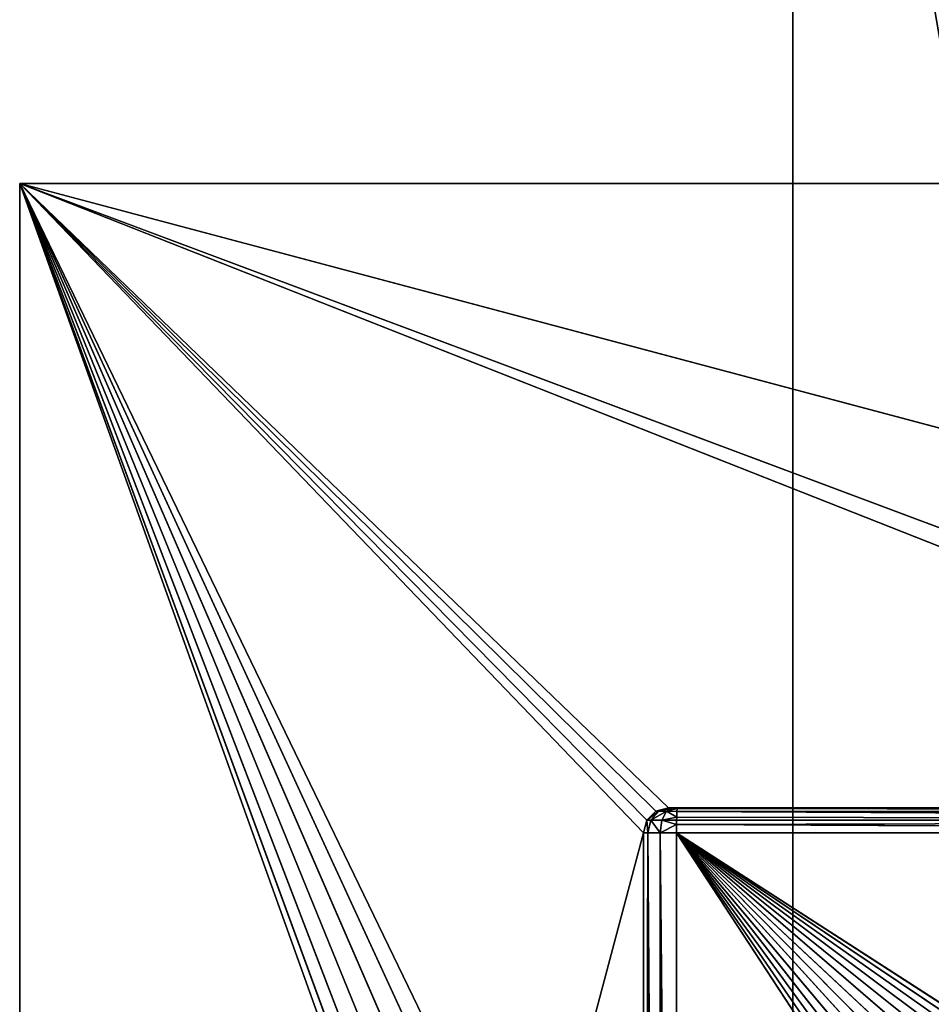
# Model space of a CAD drawing. Extents: x 14 to 217, y 27 to 186.
# Tile 251 of 256: x 14 to 32, y 93 to 113. Entities that reach past the tile are written whole.
import ezdxf

# ---------------------------------------------------------------- set-up
doc = ezdxf.new("R2010")
doc.units = 0
doc.header["$LTSCALE"] = 25.4
doc.layers.get('0').update_dxf_attribs({"color": 13, "linetype": 'CONTINUOUS'})

# ---------------------------------------------------------------- blocks, each defined once
blk = doc.blocks.new('PROFILE-RECESSED-T-CONNECT')
at = {"color": 0}
for p, q in [((15.788, 18.165, 117.464), (0.555, 18.165, 76)), ((0.555, 18.165, 76), (15.788, 18.165, 118.454)), ((0.555, 18.165, 76), (15.788, 18.165, 118.454)), ((0.555, 18.165, 76), (0.555, 18.165, 136)), ((16.126, 18.165, 116.534), (0.555, 18.165, 76)), ((15.788, 18.165, 117.464), (0.555, 18.165, 76)), ((16.126, 18.165, 116.534), (0.555, 18.165, 76)), ((16.762, 18.165, 115.775), (0.555, 18.165, 76)), ((16.762, 18.165, 115.775), (0.555, 18.165, 76)), ((17.62, 18.165, 115.281), (0.555, 18.165, 76)), ((60.555, 18.165, 76), (0.555, 18.165, 76)), ((0.555, 18.165, 76), (41.543, 18.165, 91.33)), ((0.555, 18.165, 76), (41.543, 18.165, 91.33)), ((0.555, 18.165, 76), (40.685, 18.165, 91.825)), ((0.555, 18.165, 76), (40.685, 18.165, 91.825)), ((0.555, 18.165, 76), (19.569, 18.165, 115.281)), ((0.555, 18.165, 76), (19.569, 18.165, 115.281)), ((0.555, 18.165, 76), (18.594, 18.165, 115.109)), ((0.555, 18.165, 76), (18.594, 18.165, 115.109)), ((17.62, 18.165, 115.281), (0.555, 18.165, 76)), ((60.555, 18.165, 76), (0.555, 18.165, 76)), ((60.555, 18.165, 76), (0.555, 16.165, 76)), ((0.555, 16.165, 76), (0.555, 18.165, 76)), ((60.555, 18.165, 76), (0.555, 16.165, 76)), ((0.555, 18.165, 76), (0.555, 18.165, 136)), ((0.555, 18.165, 76), (0.555, 16.165, 136)), ((0.555, 18.165, 76), (0.555, 16.165, 136)), ((0.555, 16.165, 76), (0.555, 18.165, 76)), ((47.593, 16.165, 88.5), (0.555, 16.165, 76)), ((0.555, 16.165, 76), (60.555, 16.165, 76)), ((47.593, 16.165, 88.5), (0.555, 16.165, 76)), ((13.552, 16.165, 88.5), (0.555, 16.165, 76)), ((13.552, 16.165, 88.5), (0.555, 16.165, 76)), ((13.302, 16.165, 88.567), (0.555, 16.165, 76)), ((13.119, 16.165, 88.75), (0.555, 16.165, 76)), ((13.302, 16.165, 88.567), (0.555, 16.165, 76)), ((13.119, 16.165, 88.75), (0.555, 16.165, 76)), ((13.052, 16.165, 89), (0.555, 16.165, 76)), ((13.052, 16.165, 89), (0.555, 16.165, 76)), ((13.052, 16.165, 89), (0.555, 16.165, 136)), ((0.555, 16.165, 136), (0.555, 16.165, 76)), ((13.052, 16.165, 89), (0.555, 16.165, 136)), ((0.555, 16.165, 76), (60.555, 16.165, 76)), ((0.555, 16.165, 136), (0.555, 16.165, 76)), ((13.052, 2.699, 123), (13.052, 16.165, 89)), ((13.052, 16.165, 89), (13.052, 2.699, 89)), ((13.052, 2.699, 123), (13.052, 16.165, 89)), ((13.052, 16.165, 123), (13.052, 16.165, 89)), ((13.052, 16.165, 89), (13.052, 2.699, 89)), ((13.052, 16.165, 89), (13.119, 16.165, 88.75)), ((13.119, 16.165, 88.75), (13.052, 2.699, 89)), ((13.119, 16.165, 88.75), (13.052, 2.699, 89)), ((13.052, 16.165, 89), (13.119, 16.165, 88.75)), ((13.052, 16.165, 123), (13.052, 16.165, 89)), ((13.119, 16.165, 88.75), (13.119, 2.699, 88.75)), ((13.119, 16.165, 88.75), (13.119, 2.699, 88.75)), ((13.119, 16.165, 88.75), (13.302, 16.165, 88.567)), ((13.302, 16.165, 88.567), (13.119, 2.699, 88.75)), ((13.302, 16.165, 88.567), (13.119, 2.699, 88.75)), ((13.119, 16.165, 88.75), (13.302, 16.165, 88.567)), ((13.302, 16.165, 88.567), (13.302, 2.699, 88.567)), ((13.302, 16.165, 88.567), (13.302, 2.699, 88.567)), ((13.302, 16.165, 88.567), (13.552, 16.165, 88.5)), ((13.552, 16.165, 88.5), (13.302, 2.699, 88.567)), ((13.552, 16.165, 88.5), (13.302, 2.699, 88.567)), ((13.302, 16.165, 88.567), (13.552, 16.165, 88.5)), ((13.552, 16.165, 88.5), (47.593, 16.165, 88.5)), ((47.593, 16.165, 88.5), (13.552, 2.699, 88.5)), ((13.552, 2.699, 88.5), (13.552, 16.165, 88.5)), ((47.593, 16.165, 88.5), (13.552, 2.699, 88.5)), ((13.552, 2.699, 88.5), (13.552, 16.165, 88.5)), ((13.552, 16.165, 88.5), (47.593, 16.165, 88.5)), ((13.052, 2.699, 89), (13.052, 2.699, 123)), ((13.119, 2.699, 88.75), (13.052, 2.699, 89)), ((13.052, 2.699, 89), (13.052, 2.699, 123)), ((13.052, 2.699, 89), (13.14, 2.359, 89)), ((13.14, 2.359, 89), (13.052, 2.699, 123)), ((13.14, 2.359, 89), (13.052, 2.699, 123)), ((13.052, 2.699, 89), (13.14, 2.359, 89)), ((13.119, 2.699, 88.75), (13.052, 2.699, 89)), ((13.302, 2.699, 88.567), (13.119, 2.699, 88.75)), ((13.359, 2.48, 88.567), (13.119, 2.699, 88.75)), ((13.302, 2.699, 88.567), (13.119, 2.699, 88.75)), ((13.2, 2.39, 88.75), (13.119, 2.699, 88.75)), ((13.359, 2.48, 88.567), (13.119, 2.699, 88.75)), ((13.2, 2.39, 88.75), (13.119, 2.699, 88.75)), ((13.14, 2.359, 89), (13.119, 2.699, 88.75)), ((13.14, 2.359, 89), (13.119, 2.699, 88.75)), ((13.552, 2.699, 88.5), (13.302, 2.699, 88.567)), ((13.578, 2.602, 88.5), (13.302, 2.699, 88.567)), ((13.552, 2.699, 88.5), (13.302, 2.699, 88.567)), ((13.578, 2.602, 88.5), (13.302, 2.699, 88.567)), ((13.359, 2.48, 88.567), (13.302, 2.699, 88.567)), ((13.359, 2.48, 88.567), (13.302, 2.699, 88.567)), ((13.359, 2.48, 88.567), (13.578, 2.602, 88.5)), ((13.359, 2.48, 88.567), (13.578, 2.602, 88.5)), ((47.593, 2.7, 88.5), (13.552, 2.699, 88.5)), ((47.593, 2.7, 88.5), (13.552, 2.699, 88.5)), ((13.578, 2.602, 88.5), (13.552, 2.699, 88.5)), ((13.552, 2.699, 88.5), (13.733, 2.5, 88.5)), ((13.552, 2.699, 88.5), (13.733, 2.5, 88.5)), ((13.552, 2.699, 88.5), (47.393, 2.5, 88.5)), ((13.552, 2.699, 88.5), (47.393, 2.5, 88.5)), ((13.578, 2.602, 88.5), (13.552, 2.699, 88.5)), ((13.578, 2.602, 88.5), (13.733, 2.5, 88.5)), ((13.647, 2.529, 88.5), (13.578, 2.602, 88.5)), ((13.2, 2.39, 88.75), (13.14, 2.359, 89)), ((13.2, 2.39, 88.75), (13.14, 2.359, 89)), ((13.2, 2.39, 88.75), (13.359, 2.48, 88.567)), ((13.2, 2.39, 88.75), (13.359, 2.48, 88.567)), ((13.2, 2.39, 88.75), (13.516, 2.316, 88.567)), ((13.421, 2.16, 88.75), (13.2, 2.39, 88.75)), ((13.2, 2.39, 88.75), (13.516, 2.316, 88.567)), ((13.2, 2.39, 88.75), (13.385, 2.103, 89)), ((13.2, 2.39, 88.75), (13.385, 2.103, 89)), ((13.421, 2.16, 88.75), (13.2, 2.39, 88.75)), ((13.647, 2.529, 88.5), (13.359, 2.48, 88.567)), ((13.647, 2.529, 88.5), (13.359, 2.48, 88.567)), ((13.516, 2.316, 88.567), (13.359, 2.48, 88.567)), ((13.516, 2.316, 88.567), (13.359, 2.48, 88.567)), ((13.516, 2.316, 88.567), (13.647, 2.529, 88.5)), ((13.516, 2.316, 88.567), (13.647, 2.529, 88.5)), ((13.516, 2.316, 88.567), (13.729, 2.39, 88.512)), ((13.516, 2.316, 88.567), (13.729, 2.39, 88.512)), ((13.733, 2.5, 88.5), (13.647, 2.529, 88.5)), ((13.729, 2.39, 88.512), (13.647, 2.529, 88.5)), ((13.723, 2.235, 88.576), (13.729, 2.39, 88.512)), ((13.723, 2.235, 88.576), (13.729, 2.39, 88.512)), ((13.729, 2.39, 88.512), (13.733, 2.5, 88.5)), ((47.393, 2.25, 88.567), (13.729, 2.39, 88.512)), ((47.393, 2.25, 88.567), (13.729, 2.39, 88.512)), ((47.393, 2.5, 88.5), (13.733, 2.5, 88.5)), ((47.393, 2.5, 88.5), (13.733, 2.5, 88.5)), ((47.393, 2.25, 88.567), (13.733, 2.5, 88.5)), ((47.393, 2.25, 88.567), (13.733, 2.5, 88.5)), ((13.385, 2.103, 123), (13.14, 2.359, 89)), ((13.14, 2.359, 89), (13.385, 2.103, 89)), ((13.385, 2.103, 123), (13.14, 2.359, 89)), ((13.141, 2.358, 123), (13.14, 2.359, 89)), ((13.141, 2.358, 123), (13.14, 2.359, 89)), ((13.14, 2.359, 89), (13.385, 2.103, 89)), ((13.516, 2.316, 88.567), (13.421, 2.16, 88.75)), ((13.516, 2.316, 88.567), (13.421, 2.16, 88.75)), ((13.723, 2.235, 88.576), (13.516, 2.316, 88.567)), ((13.723, 2.235, 88.576), (13.516, 2.316, 88.567)), ((13.72, 2.11, 88.688), (13.516, 2.316, 88.567)), ((13.72, 2.11, 88.688), (13.516, 2.316, 88.567)), ((13.72, 2.11, 88.688), (13.723, 2.235, 88.576)), ((13.72, 2.11, 88.688), (13.723, 2.235, 88.576)), ((13.723, 2.235, 88.576), (47.393, 2.25, 88.567)), ((13.723, 2.235, 88.576), (47.393, 2.25, 88.567)), ((13.723, 2.235, 88.576), (47.393, 2.067, 88.75)), ((13.723, 2.235, 88.576), (47.393, 2.067, 88.75)), ((13.421, 2.16, 88.75), (13.385, 2.103, 89)), ((13.421, 2.16, 88.75), (13.385, 2.103, 89)), ((13.717, 2, 123), (13.385, 2.103, 89)), ((13.385, 2.103, 89), (13.717, 2, 89)), ((13.717, 2, 123), (13.385, 2.103, 89)), ((13.385, 2.103, 123), (13.385, 2.103, 89)), ((13.385, 2.103, 123), (13.385, 2.103, 89)), ((13.717, 2.028, 88.835), (13.385, 2.103, 89)), ((13.717, 2.028, 88.835), (13.385, 2.103, 89)), ((13.385, 2.103, 89), (13.717, 2, 89)), ((13.421, 2.16, 88.75), (13.718, 2.067, 88.75)), ((13.717, 2.028, 88.835), (13.421, 2.16, 88.75)), ((13.72, 2.11, 88.688), (13.421, 2.16, 88.75)), ((13.72, 2.11, 88.688), (13.421, 2.16, 88.75)), ((13.421, 2.16, 88.75), (13.718, 2.067, 88.75)), ((13.717, 2.028, 88.835), (13.421, 2.16, 88.75)), ((47.393, 2.067, 88.75), (13.717, 2.028, 88.835)), ((13.717, 2.028, 88.835), (13.718, 2.067, 88.75)), ((47.393, 2.067, 88.75), (13.717, 2.028, 88.835)), ((13.717, 2.028, 88.835), (13.718, 2.067, 88.75)), ((47.393, 2, 89), (13.717, 2.028, 88.835)), ((47.393, 2, 89), (13.717, 2.028, 88.835)), ((13.717, 2, 89), (13.717, 2.028, 88.835)), ((13.717, 2, 89), (13.717, 2.028, 88.835)), ((13.717, 2, 89), (13.717, 2, 123)), ((31.299, 2, 100.349), (13.717, 2, 89)), ((13.717, 2, 89), (47.393, 2, 89)), ((31.299, 2, 100.349), (13.717, 2, 89)), ((30.555, 2, 100.3), (13.717, 2, 89)), ((30.555, 2, 100.3), (13.717, 2, 89)), ((29.811, 2, 100.349), (13.717, 2, 89)), ((29.08, 2, 100.494), (13.717, 2, 89)), ((29.811, 2, 100.349), (13.717, 2, 89)), ((29.08, 2, 100.494), (13.717, 2, 89)), ((28.374, 2, 100.734), (13.717, 2, 89)), ((28.374, 2, 100.734), (13.717, 2, 89)), ((27.705, 2, 101.064), (13.717, 2, 89)), ((27.085, 2, 101.478), (13.717, 2, 89)), ((27.705, 2, 101.064), (13.717, 2, 89)), ((27.085, 2, 101.478), (13.717, 2, 89)), ((26.524, 2, 101.969), (13.717, 2, 89)), ((26.524, 2, 101.969), (13.717, 2, 89)), ((26.033, 2, 102.53), (13.717, 2, 89)), ((25.619, 2, 103.15), (13.717, 2, 89)), ((26.033, 2, 102.53), (13.717, 2, 89)), ((25.619, 2, 103.15), (13.717, 2, 89)), ((25.289, 2, 103.819), (13.717, 2, 89)), ((25.289, 2, 103.819), (13.717, 2, 89)), ((25.049, 2, 104.525), (13.717, 2, 89)), ((24.904, 2, 105.256), (13.717, 2, 89)), ((25.049, 2, 104.525), (13.717, 2, 89)), ((24.904, 2, 105.256), (13.717, 2, 89)), ((24.855, 2, 106), (13.717, 2, 89)), ((24.855, 2, 106), (13.717, 2, 89)), ((13.717, 2, 89), (13.717, 2, 123)), ((13.717, 2, 89), (47.393, 2, 89)), ((13.718, 2.067, 88.75), (13.72, 2.11, 88.688)), ((13.718, 2.067, 88.75), (13.72, 2.11, 88.688)), ((47.393, 2.067, 88.75), (13.718, 2.067, 88.75)), ((47.393, 2.067, 88.75), (13.718, 2.067, 88.75)), ((13.72, 2.11, 88.688), (47.393, 2.067, 88.75)), ((13.72, 2.11, 88.688), (47.393, 2.067, 88.75)), ((16.047, 2, 56), (16.047, 2, 156)), ((16.047, 2, 56), (16.047, 2, 156)), ((16.047, 2, 56), (16.047, 0.8, 156)), ((16.047, 2, 56), (16.047, 0.8, 156)), ((16.047, 0.8, 156), (16.047, 0.8, 56)), ((16.047, 0.8, 156), (16.047, 0.8, 56))]:
    blk.add_line(p, q, dxfattribs=at)
mesh = blk.add_polyface(dxfattribs=at)
corners = [(15.788, 18.165, 118.454), (15.788, 18.165, 117.464), (0.555, 18.165, 76)]
mesh.append_faces([[corners[k] for k in face] for face in [(0, 1, 2)]], dxfattribs={"color": 0})
mesh = blk.add_polyface(dxfattribs=at)
corners = [(0.555, 18.165, 136), (15.788, 18.165, 118.454), (0.555, 18.165, 76)]
mesh.append_faces([[corners[k] for k in face] for face in [(0, 1, 2)]], dxfattribs={"color": 0})
mesh = blk.add_polyface(dxfattribs=at)
corners = [(15.788, 18.165, 117.464), (16.126, 18.165, 116.534), (0.555, 18.165, 76)]
mesh.append_faces([[corners[k] for k in face] for face in [(0, 1, 2)]], dxfattribs={"color": 0})
mesh = blk.add_polyface(dxfattribs=at)
corners = [(16.126, 18.165, 116.534), (16.762, 18.165, 115.775), (0.555, 18.165, 76)]
mesh.append_faces([[corners[k] for k in face] for face in [(0, 1, 2)]], dxfattribs={"color": 0})
mesh = blk.add_polyface(dxfattribs=at)
corners = [(16.762, 18.165, 115.775), (17.62, 18.165, 115.281), (0.555, 18.165, 76)]
mesh.append_faces([[corners[k] for k in face] for face in [(0, 1, 2)]], dxfattribs={"color": 0})
mesh = blk.add_polyface(dxfattribs=at)
corners = [(41.543, 18.165, 91.33), (60.555, 18.165, 76), (0.555, 18.165, 76)]
mesh.append_faces([[corners[k] for k in face] for face in [(0, 1, 2)]], dxfattribs={"color": 0})
mesh = blk.add_polyface(dxfattribs=at)
corners = [(40.685, 18.165, 91.825), (41.543, 18.165, 91.33), (0.555, 18.165, 76)]
mesh.append_faces([[corners[k] for k in face] for face in [(0, 1, 2)]], dxfattribs={"color": 0})
mesh = blk.add_polyface(dxfattribs=at)
corners = [(19.569, 18.165, 115.281), (40.685, 18.165, 91.825), (0.555, 18.165, 76)]
mesh.append_faces([[corners[k] for k in face] for face in [(0, 1, 2)]], dxfattribs={"color": 0})
mesh = blk.add_polyface(dxfattribs=at)
corners = [(19.569, 18.165, 115.281), (0.555, 18.165, 76), (18.594, 18.165, 115.109)]
mesh.append_faces([[corners[k] for k in face] for face in [(0, 1, 2)]], dxfattribs={"color": 0})
mesh = blk.add_polyface(dxfattribs=at)
corners = [(17.62, 18.165, 115.281), (18.594, 18.165, 115.109), (0.555, 18.165, 76)]
mesh.append_faces([[corners[k] for k in face] for face in [(0, 1, 2)]], dxfattribs={"color": 0})
mesh = blk.add_polyface(dxfattribs=at)
corners = [(60.555, 18.165, 76), (0.555, 16.165, 76), (0.555, 18.165, 76)]
mesh.append_faces([[corners[k] for k in face] for face in [(0, 1, 2)]], dxfattribs={"color": 0})
mesh = blk.add_polyface(dxfattribs=at)
corners = [(60.555, 16.165, 76), (0.555, 16.165, 76), (60.555, 18.165, 76)]
mesh.append_faces([[corners[k] for k in face] for face in [(0, 1, 2)]], dxfattribs={"color": 0})
mesh = blk.add_polyface(dxfattribs=at)
corners = [(0.555, 18.165, 76), (0.555, 16.165, 136), (0.555, 18.165, 136)]
mesh.append_faces([[corners[k] for k in face] for face in [(0, 1, 2)]], dxfattribs={"color": 0})
mesh = blk.add_polyface(dxfattribs=at)
corners = [(0.555, 18.165, 76), (0.555, 16.165, 76), (0.555, 16.165, 136)]
mesh.append_faces([[corners[k] for k in face] for face in [(0, 1, 2)]], dxfattribs={"color": 0})
mesh = blk.add_polyface(dxfattribs=at)
corners = [(47.593, 16.165, 88.5), (0.555, 16.165, 76), (60.555, 16.165, 76)]
mesh.append_faces([[corners[k] for k in face] for face in [(0, 1, 2)]], dxfattribs={"color": 0})
mesh = blk.add_polyface(dxfattribs=at)
corners = [(13.552, 16.165, 88.5), (0.555, 16.165, 76), (47.593, 16.165, 88.5)]
mesh.append_faces([[corners[k] for k in face] for face in [(0, 1, 2)]], dxfattribs={"color": 0})
mesh = blk.add_polyface(dxfattribs=at)
corners = [(13.302, 16.165, 88.567), (0.555, 16.165, 76), (13.552, 16.165, 88.5)]
mesh.append_faces([[corners[k] for k in face] for face in [(0, 1, 2)]], dxfattribs={"color": 0})
mesh = blk.add_polyface(dxfattribs=at)
corners = [(13.119, 16.165, 88.75), (0.555, 16.165, 76), (13.302, 16.165, 88.567)]
mesh.append_faces([[corners[k] for k in face] for face in [(0, 1, 2)]], dxfattribs={"color": 0})
mesh = blk.add_polyface(dxfattribs=at)
corners = [(13.052, 16.165, 89), (0.555, 16.165, 76), (13.119, 16.165, 88.75)]
mesh.append_faces([[corners[k] for k in face] for face in [(0, 1, 2)]], dxfattribs={"color": 0})
mesh = blk.add_polyface(dxfattribs=at)
corners = [(0.555, 16.165, 136), (0.555, 16.165, 76), (13.052, 16.165, 89)]
mesh.append_faces([[corners[k] for k in face] for face in [(0, 1, 2)]], dxfattribs={"color": 0})
mesh = blk.add_polyface(dxfattribs=at)
corners = [(0.555, 16.165, 136), (13.052, 16.165, 89), (13.052, 16.165, 123)]
mesh.append_faces([[corners[k] for k in face] for face in [(0, 1, 2)]], dxfattribs={"color": 0})
mesh = blk.add_polyface(dxfattribs=at)
corners = [(13.052, 16.165, 89), (13.052, 2.699, 89), (13.052, 2.699, 123)]
mesh.append_faces([[corners[k] for k in face] for face in [(0, 1, 2)]], dxfattribs={"color": 0})
mesh = blk.add_polyface(dxfattribs=at)
corners = [(13.052, 16.165, 89), (13.052, 2.699, 123), (13.052, 16.165, 123)]
mesh.append_faces([[corners[k] for k in face] for face in [(0, 1, 2)]], dxfattribs={"color": 0})
mesh = blk.add_polyface(dxfattribs=at)
corners = [(13.119, 16.165, 88.75), (13.052, 2.699, 89), (13.052, 16.165, 89)]
mesh.append_faces([[corners[k] for k in face] for face in [(0, 1, 2)]], dxfattribs={"color": 0})
mesh = blk.add_polyface(dxfattribs=at)
corners = [(13.119, 16.165, 88.75), (13.119, 2.699, 88.75), (13.052, 2.699, 89)]
mesh.append_faces([[corners[k] for k in face] for face in [(0, 1, 2)]], dxfattribs={"color": 0})
mesh = blk.add_polyface(dxfattribs=at)
corners = [(13.302, 16.165, 88.567), (13.119, 2.699, 88.75), (13.119, 16.165, 88.75)]
mesh.append_faces([[corners[k] for k in face] for face in [(0, 1, 2)]], dxfattribs={"color": 0})
mesh = blk.add_polyface(dxfattribs=at)
corners = [(13.302, 16.165, 88.567), (13.302, 2.699, 88.567), (13.119, 2.699, 88.75)]
mesh.append_faces([[corners[k] for k in face] for face in [(0, 1, 2)]], dxfattribs={"color": 0})
mesh = blk.add_polyface(dxfattribs=at)
corners = [(13.552, 16.165, 88.5), (13.302, 2.699, 88.567), (13.302, 16.165, 88.567)]
mesh.append_faces([[corners[k] for k in face] for face in [(0, 1, 2)]], dxfattribs={"color": 0})
mesh = blk.add_polyface(dxfattribs=at)
corners = [(13.552, 2.699, 88.5), (13.302, 2.699, 88.567), (13.552, 16.165, 88.5)]
mesh.append_faces([[corners[k] for k in face] for face in [(0, 1, 2)]], dxfattribs={"color": 0})
mesh = blk.add_polyface(dxfattribs=at)
corners = [(47.593, 16.165, 88.5), (13.552, 2.699, 88.5), (13.552, 16.165, 88.5)]
mesh.append_faces([[corners[k] for k in face] for face in [(0, 1, 2)]], dxfattribs={"color": 0})
mesh = blk.add_polyface(dxfattribs=at)
corners = [(47.593, 2.7, 88.5), (13.552, 2.699, 88.5), (47.593, 16.165, 88.5)]
mesh.append_faces([[corners[k] for k in face] for face in [(0, 1, 2)]], dxfattribs={"color": 0})
mesh = blk.add_polyface(dxfattribs=at)
corners = [(13.052, 2.699, 89), (13.14, 2.359, 89), (13.052, 2.699, 123)]
mesh.append_faces([[corners[k] for k in face] for face in [(0, 1, 2)]], dxfattribs={"color": 0})
mesh = blk.add_polyface(dxfattribs=at)
corners = [(13.052, 2.699, 123), (13.14, 2.359, 89), (13.141, 2.358, 123)]
mesh.append_faces([[corners[k] for k in face] for face in [(0, 1, 2)]], dxfattribs={"color": 0})
mesh = blk.add_polyface(dxfattribs=at)
corners = [(13.119, 2.699, 88.75), (13.14, 2.359, 89), (13.052, 2.699, 89)]
mesh.append_faces([[corners[k] for k in face] for face in [(0, 1, 2)]], dxfattribs={"color": 0})
mesh = blk.add_polyface(dxfattribs=at)
corners = [(13.302, 2.699, 88.567), (13.359, 2.48, 88.567), (13.119, 2.699, 88.75)]
mesh.append_faces([[corners[k] for k in face] for face in [(0, 1, 2)]], dxfattribs={"color": 0})
mesh = blk.add_polyface(dxfattribs=at)
corners = [(13.119, 2.699, 88.75), (13.359, 2.48, 88.567), (13.2, 2.39, 88.75)]
mesh.append_faces([[corners[k] for k in face] for face in [(0, 1, 2)]], dxfattribs={"color": 0})
mesh = blk.add_polyface(dxfattribs=at)
corners = [(13.119, 2.699, 88.75), (13.2, 2.39, 88.75), (13.14, 2.359, 89)]
mesh.append_faces([[corners[k] for k in face] for face in [(0, 1, 2)]], dxfattribs={"color": 0})
mesh = blk.add_polyface(dxfattribs=at)
corners = [(13.578, 2.602, 88.5), (13.302, 2.699, 88.567), (13.552, 2.699, 88.5)]
mesh.append_faces([[corners[k] for k in face] for face in [(0, 1, 2)]], dxfattribs={"color": 0})
mesh = blk.add_polyface(dxfattribs=at)
corners = [(13.578, 2.602, 88.5), (13.359, 2.48, 88.567), (13.302, 2.699, 88.567)]
mesh.append_faces([[corners[k] for k in face] for face in [(0, 1, 2)]], dxfattribs={"color": 0})
mesh = blk.add_polyface(dxfattribs=at)
corners = [(13.647, 2.529, 88.5), (13.359, 2.48, 88.567), (13.578, 2.602, 88.5)]
mesh.append_faces([[corners[k] for k in face] for face in [(0, 1, 2)]], dxfattribs={"color": 0})
mesh = blk.add_polyface(dxfattribs=at)
corners = [(47.593, 2.7, 88.5), (47.393, 2.5, 88.5), (13.552, 2.699, 88.5)]
mesh.append_faces([[corners[k] for k in face] for face in [(0, 1, 2)]], dxfattribs={"color": 0})
mesh = blk.add_polyface(dxfattribs=at)
corners = [(13.733, 2.5, 88.5), (13.578, 2.602, 88.5), (13.552, 2.699, 88.5)]
mesh.append_faces([[corners[k] for k in face] for face in [(0, 1, 2)]], dxfattribs={"color": 0})
mesh = blk.add_polyface(dxfattribs=at)
corners = [(47.393, 2.5, 88.5), (13.733, 2.5, 88.5), (13.552, 2.699, 88.5)]
mesh.append_faces([[corners[k] for k in face] for face in [(0, 1, 2)]], dxfattribs={"color": 0})
mesh = blk.add_polyface(dxfattribs=at)
corners = [(13.2, 2.39, 88.75), (13.385, 2.103, 89), (13.14, 2.359, 89)]
mesh.append_faces([[corners[k] for k in face] for face in [(0, 1, 2)]], dxfattribs={"color": 0})
mesh = blk.add_polyface(dxfattribs=at)
corners = [(13.516, 2.316, 88.567), (13.2, 2.39, 88.75), (13.359, 2.48, 88.567)]
mesh.append_faces([[corners[k] for k in face] for face in [(0, 1, 2)]], dxfattribs={"color": 0})
mesh = blk.add_polyface(dxfattribs=at)
corners = [(13.516, 2.316, 88.567), (13.421, 2.16, 88.75), (13.2, 2.39, 88.75)]
mesh.append_faces([[corners[k] for k in face] for face in [(0, 1, 2)]], dxfattribs={"color": 0})
mesh = blk.add_polyface(dxfattribs=at)
corners = [(13.2, 2.39, 88.75), (13.421, 2.16, 88.75), (13.385, 2.103, 89)]
mesh.append_faces([[corners[k] for k in face] for face in [(0, 1, 2)]], dxfattribs={"color": 0})
mesh = blk.add_polyface(dxfattribs=at)
corners = [(13.647, 2.529, 88.5), (13.516, 2.316, 88.567), (13.359, 2.48, 88.567)]
mesh.append_faces([[corners[k] for k in face] for face in [(0, 1, 2)]], dxfattribs={"color": 0})
mesh = blk.add_polyface(dxfattribs=at)
corners = [(13.729, 2.39, 88.512), (13.516, 2.316, 88.567), (13.647, 2.529, 88.5)]
mesh.append_faces([[corners[k] for k in face] for face in [(0, 1, 2)]], dxfattribs={"color": 0})
mesh = blk.add_polyface(dxfattribs=at)
corners = [(13.729, 2.39, 88.512), (13.723, 2.235, 88.576), (13.516, 2.316, 88.567)]
mesh.append_faces([[corners[k] for k in face] for face in [(0, 1, 2)]], dxfattribs={"color": 0})
mesh = blk.add_polyface(dxfattribs=at)
corners = [(47.393, 2.25, 88.567), (13.723, 2.235, 88.576), (13.729, 2.39, 88.512)]
mesh.append_faces([[corners[k] for k in face] for face in [(0, 1, 2)]], dxfattribs={"color": 0})
mesh = blk.add_polyface(dxfattribs=at)
corners = [(47.393, 2.25, 88.567), (13.729, 2.39, 88.512), (13.733, 2.5, 88.5)]
mesh.append_faces([[corners[k] for k in face] for face in [(0, 1, 2)]], dxfattribs={"color": 0})
mesh = blk.add_polyface(dxfattribs=at)
corners = [(47.393, 2.25, 88.567), (13.733, 2.5, 88.5), (47.393, 2.5, 88.5)]
mesh.append_faces([[corners[k] for k in face] for face in [(0, 1, 2)]], dxfattribs={"color": 0})
mesh = blk.add_polyface(dxfattribs=at)
corners = [(13.14, 2.359, 89), (13.385, 2.103, 89), (13.385, 2.103, 123)]
mesh.append_faces([[corners[k] for k in face] for face in [(0, 1, 2)]], dxfattribs={"color": 0})
mesh = blk.add_polyface(dxfattribs=at)
corners = [(13.14, 2.359, 89), (13.385, 2.103, 123), (13.141, 2.358, 123)]
mesh.append_faces([[corners[k] for k in face] for face in [(0, 1, 2)]], dxfattribs={"color": 0})
mesh = blk.add_polyface(dxfattribs=at)
corners = [(13.72, 2.11, 88.688), (13.421, 2.16, 88.75), (13.516, 2.316, 88.567)]
mesh.append_faces([[corners[k] for k in face] for face in [(0, 1, 2)]], dxfattribs={"color": 0})
mesh = blk.add_polyface(dxfattribs=at)
corners = [(13.723, 2.235, 88.576), (13.72, 2.11, 88.688), (13.516, 2.316, 88.567)]
mesh.append_faces([[corners[k] for k in face] for face in [(0, 1, 2)]], dxfattribs={"color": 0})
mesh = blk.add_polyface(dxfattribs=at)
corners = [(47.393, 2.067, 88.75), (13.72, 2.11, 88.688), (13.723, 2.235, 88.576)]
mesh.append_faces([[corners[k] for k in face] for face in [(0, 1, 2)]], dxfattribs={"color": 0})
mesh = blk.add_polyface(dxfattribs=at)
corners = [(47.393, 2.067, 88.75), (13.723, 2.235, 88.576), (47.393, 2.25, 88.567)]
mesh.append_faces([[corners[k] for k in face] for face in [(0, 1, 2)]], dxfattribs={"color": 0})
mesh = blk.add_polyface(dxfattribs=at)
corners = [(13.385, 2.103, 89), (13.421, 2.16, 88.75), (13.717, 2.028, 88.835)]
mesh.append_faces([[corners[k] for k in face] for face in [(0, 1, 2)]], dxfattribs={"color": 0})
mesh = blk.add_polyface(dxfattribs=at)
corners = [(13.717, 2, 123), (13.385, 2.103, 89), (13.717, 2, 89)]
mesh.append_faces([[corners[k] for k in face] for face in [(0, 1, 2)]], dxfattribs={"color": 0})
mesh = blk.add_polyface(dxfattribs=at)
corners = [(13.385, 2.103, 123), (13.385, 2.103, 89), (13.717, 2, 123)]
mesh.append_faces([[corners[k] for k in face] for face in [(0, 1, 2)]], dxfattribs={"color": 0})
mesh = blk.add_polyface(dxfattribs=at)
corners = [(13.385, 2.103, 89), (13.717, 2.028, 88.835), (13.717, 2, 89)]
mesh.append_faces([[corners[k] for k in face] for face in [(0, 1, 2)]], dxfattribs={"color": 0})
mesh = blk.add_polyface(dxfattribs=at)
corners = [(13.717, 2.028, 88.835), (13.421, 2.16, 88.75), (13.718, 2.067, 88.75)]
mesh.append_faces([[corners[k] for k in face] for face in [(0, 1, 2)]], dxfattribs={"color": 0})
mesh = blk.add_polyface(dxfattribs=at)
corners = [(13.421, 2.16, 88.75), (13.72, 2.11, 88.688), (13.718, 2.067, 88.75)]
mesh.append_faces([[corners[k] for k in face] for face in [(0, 1, 2)]], dxfattribs={"color": 0})
mesh = blk.add_polyface(dxfattribs=at)
corners = [(13.717, 2.028, 88.835), (13.718, 2.067, 88.75), (47.393, 2.067, 88.75)]
mesh.append_faces([[corners[k] for k in face] for face in [(0, 1, 2)]], dxfattribs={"color": 0})
mesh = blk.add_polyface(dxfattribs=at)
corners = [(47.393, 2, 89), (13.717, 2.028, 88.835), (47.393, 2.067, 88.75)]
mesh.append_faces([[corners[k] for k in face] for face in [(0, 1, 2)]], dxfattribs={"color": 0})
mesh = blk.add_polyface(dxfattribs=at)
corners = [(13.717, 2, 89), (13.717, 2.028, 88.835), (47.393, 2, 89)]
mesh.append_faces([[corners[k] for k in face] for face in [(0, 1, 2)]], dxfattribs={"color": 0})
mesh = blk.add_polyface(dxfattribs=at)
corners = [(31.299, 2, 100.349), (13.717, 2, 89), (47.393, 2, 89)]
mesh.append_faces([[corners[k] for k in face] for face in [(0, 1, 2)]], dxfattribs={"color": 0})
mesh = blk.add_polyface(dxfattribs=at)
corners = [(31.299, 2, 100.349), (30.555, 2, 100.3), (13.717, 2, 89)]
mesh.append_faces([[corners[k] for k in face] for face in [(0, 1, 2)]], dxfattribs={"color": 0})
mesh = blk.add_polyface(dxfattribs=at)
corners = [(29.811, 2, 100.349), (13.717, 2, 89), (30.555, 2, 100.3)]
mesh.append_faces([[corners[k] for k in face] for face in [(0, 1, 2)]], dxfattribs={"color": 0})
mesh = blk.add_polyface(dxfattribs=at)
corners = [(29.08, 2, 100.494), (13.717, 2, 89), (29.811, 2, 100.349)]
mesh.append_faces([[corners[k] for k in face] for face in [(0, 1, 2)]], dxfattribs={"color": 0})
mesh = blk.add_polyface(dxfattribs=at)
corners = [(28.374, 2, 100.734), (13.717, 2, 89), (29.08, 2, 100.494)]
mesh.append_faces([[corners[k] for k in face] for face in [(0, 1, 2)]], dxfattribs={"color": 0})
mesh = blk.add_polyface(dxfattribs=at)
corners = [(27.705, 2, 101.064), (13.717, 2, 89), (28.374, 2, 100.734)]
mesh.append_faces([[corners[k] for k in face] for face in [(0, 1, 2)]], dxfattribs={"color": 0})
mesh = blk.add_polyface(dxfattribs=at)
corners = [(27.085, 2, 101.478), (13.717, 2, 89), (27.705, 2, 101.064)]
mesh.append_faces([[corners[k] for k in face] for face in [(0, 1, 2)]], dxfattribs={"color": 0})
mesh = blk.add_polyface(dxfattribs=at)
corners = [(26.524, 2, 101.969), (13.717, 2, 89), (27.085, 2, 101.478)]
mesh.append_faces([[corners[k] for k in face] for face in [(0, 1, 2)]], dxfattribs={"color": 0})
mesh = blk.add_polyface(dxfattribs=at)
corners = [(26.033, 2, 102.53), (13.717, 2, 89), (26.524, 2, 101.969)]
mesh.append_faces([[corners[k] for k in face] for face in [(0, 1, 2)]], dxfattribs={"color": 0})
mesh = blk.add_polyface(dxfattribs=at)
corners = [(25.619, 2, 103.15), (13.717, 2, 89), (26.033, 2, 102.53)]
mesh.append_faces([[corners[k] for k in face] for face in [(0, 1, 2)]], dxfattribs={"color": 0})
mesh = blk.add_polyface(dxfattribs=at)
corners = [(25.289, 2, 103.819), (13.717, 2, 89), (25.619, 2, 103.15)]
mesh.append_faces([[corners[k] for k in face] for face in [(0, 1, 2)]], dxfattribs={"color": 0})
mesh = blk.add_polyface(dxfattribs=at)
corners = [(25.049, 2, 104.525), (13.717, 2, 89), (25.289, 2, 103.819)]
mesh.append_faces([[corners[k] for k in face] for face in [(0, 1, 2)]], dxfattribs={"color": 0})
mesh = blk.add_polyface(dxfattribs=at)
corners = [(24.904, 2, 105.256), (13.717, 2, 89), (25.049, 2, 104.525)]
mesh.append_faces([[corners[k] for k in face] for face in [(0, 1, 2)]], dxfattribs={"color": 0})
mesh = blk.add_polyface(dxfattribs=at)
corners = [(24.855, 2, 106), (13.717, 2, 89), (24.904, 2, 105.256)]
mesh.append_faces([[corners[k] for k in face] for face in [(0, 1, 2)]], dxfattribs={"color": 0})
mesh = blk.add_polyface(dxfattribs=at)
corners = [(13.717, 2, 123), (13.717, 2, 89), (24.855, 2, 106)]
mesh.append_faces([[corners[k] for k in face] for face in [(0, 1, 2)]], dxfattribs={"color": 0})
mesh = blk.add_polyface(dxfattribs=at)
corners = [(13.718, 2.067, 88.75), (13.72, 2.11, 88.688), (47.393, 2.067, 88.75)]
mesh.append_faces([[corners[k] for k in face] for face in [(0, 1, 2)]], dxfattribs={"color": 0})
mesh = blk.add_polyface(dxfattribs=at)
corners = [(25.864, 2, 102.259), (27.175, 2, 101.043), (16.047, 2, 56)]
mesh.append_faces([[corners[k] for k in face] for face in [(0, 1, 2)]], dxfattribs={"color": 0})
mesh = blk.add_polyface(dxfattribs=at)
corners = [(27.175, 2, 101.043), (28.786, 2, 100.267), (16.047, 2, 56)]
mesh.append_faces([[corners[k] for k in face] for face in [(0, 1, 2)]], dxfattribs={"color": 0})
mesh = blk.add_polyface(dxfattribs=at)
corners = [(28.786, 2, 100.267), (16.275, 2, 54.852), (16.047, 2, 56)]
mesh.append_faces([[corners[k] for k in face] for face in [(0, 1, 2)]], dxfattribs={"color": 0})
mesh = blk.add_polyface(dxfattribs=at)
corners = [(16.047, 2, 156), (24.572, 2, 105.552), (16.047, 2, 56)]
mesh.append_faces([[corners[k] for k in face] for face in [(0, 1, 2)]], dxfattribs={"color": 0})
mesh = blk.add_polyface(dxfattribs=at)
corners = [(24.572, 2, 105.552), (24.97, 2, 103.808), (16.047, 2, 56)]
mesh.append_faces([[corners[k] for k in face] for face in [(0, 1, 2)]], dxfattribs={"color": 0})
mesh = blk.add_polyface(dxfattribs=at)
corners = [(24.97, 2, 103.808), (25.864, 2, 102.259), (16.047, 2, 56)]
mesh.append_faces([[corners[k] for k in face] for face in [(0, 1, 2)]], dxfattribs={"color": 0})
mesh = blk.add_polyface(dxfattribs=at)
corners = [(16.047, 2, 56), (16.047, 0.8, 156), (16.047, 2, 156)]
mesh.append_faces([[corners[k] for k in face] for face in [(0, 1, 2)]], dxfattribs={"color": 0})
mesh = blk.add_polyface(dxfattribs=at)
corners = [(16.047, 2, 56), (16.047, 0.8, 56), (16.047, 0.8, 156)]
mesh.append_faces([[corners[k] for k in face] for face in [(0, 1, 2)]], dxfattribs={"color": 0})
mesh = blk.add_polyface(dxfattribs=at)
corners = [(28.786, 2, 100.267), (30.555, 2, 100), (16.275, 2, 54.852)]
mesh.append_faces([[corners[k] for k in face] for face in [(0, 1, 2)]], dxfattribs={"color": 0})
mesh = blk.add_polyface(dxfattribs=at)
corners = [(30.555, 2, 100), (16.926, 2, 53.879), (16.275, 2, 54.852)]
mesh.append_faces([[corners[k] for k in face] for face in [(0, 1, 2)]], dxfattribs={"color": 0})
mesh = blk.add_polyface(dxfattribs=at)
corners = [(30.555, 2, 100), (17.899, 2, 53.228), (16.926, 2, 53.879)]
mesh.append_faces([[corners[k] for k in face] for face in [(0, 1, 2)]], dxfattribs={"color": 0})
mesh = blk.add_polyface(dxfattribs=at)
corners = [(30.555, 2, 100), (19.047, 2, 53), (17.899, 2, 53.228)]
mesh.append_faces([[corners[k] for k in face] for face in [(0, 1, 2)]], dxfattribs={"color": 0})
mesh = blk.add_polyface(dxfattribs=at)
corners = [(25.864, 0.8, 102.259), (16.047, 0.8, 56), (27.175, 0.8, 101.043)]
mesh.append_faces([[corners[k] for k in face] for face in [(0, 1, 2)]], dxfattribs={"color": 0})
mesh = blk.add_polyface(dxfattribs=at)
corners = [(27.175, 0.8, 101.043), (16.047, 0.8, 56), (28.786, 0.8, 100.267)]
mesh.append_faces([[corners[k] for k in face] for face in [(0, 1, 2)]], dxfattribs={"color": 0})
mesh = blk.add_polyface(dxfattribs=at)
corners = [(28.786, 0.8, 100.267), (16.047, 0.8, 56), (30.555, 0.8, 100)]
mesh.append_faces([[corners[k] for k in face] for face in [(0, 1, 2)]], dxfattribs={"color": 0})
mesh = blk.add_polyface(dxfattribs=at)
corners = [(30.555, 0.8, 100), (16.047, 0.8, 56), (16.275, 0.8, 54.852)]
mesh.append_faces([[corners[k] for k in face] for face in [(0, 1, 2)]], dxfattribs={"color": 0})
mesh = blk.add_polyface(dxfattribs=at)
corners = [(24.97, 0.8, 103.808), (16.047, 0.8, 56), (25.864, 0.8, 102.259)]
mesh.append_faces([[corners[k] for k in face] for face in [(0, 1, 2)]], dxfattribs={"color": 0})
mesh = blk.add_polyface(dxfattribs=at)
corners = [(24.572, 0.8, 105.552), (16.047, 0.8, 56), (24.97, 0.8, 103.808)]
mesh.append_faces([[corners[k] for k in face] for face in [(0, 1, 2)]], dxfattribs={"color": 0})
mesh = blk.add_polyface(dxfattribs=at)
corners = [(16.047, 0.8, 156), (16.047, 0.8, 56), (24.572, 0.8, 105.552)]
mesh.append_faces([[corners[k] for k in face] for face in [(0, 1, 2)]], dxfattribs={"color": 0})
mesh = blk.add_polyface(dxfattribs=at)
corners = [(30.555, 0.8, 100), (16.275, 0.8, 54.852), (16.926, 0.8, 53.879)]
mesh.append_faces([[corners[k] for k in face] for face in [(0, 1, 2)]], dxfattribs={"color": 0})
mesh = blk.add_polyface(dxfattribs=at)
corners = [(30.555, 0.8, 100), (16.926, 0.8, 53.879), (19.047, 0.8, 53)]
mesh.append_faces([[corners[k] for k in face] for face in [(0, 1, 2)]], dxfattribs={"color": 0})

msp = doc.modelspace()

# ---------------------------------------------------------------- block references
at = {"color": 7, "extrusion": (0, -1, -3.33067e-16)}
msp.add_blockref('PROFILE-RECESSED-T-CONNECT', (12.986, -56.422, -185.872), dxfattribs=at)

doc.saveas('drawing.dxf')
